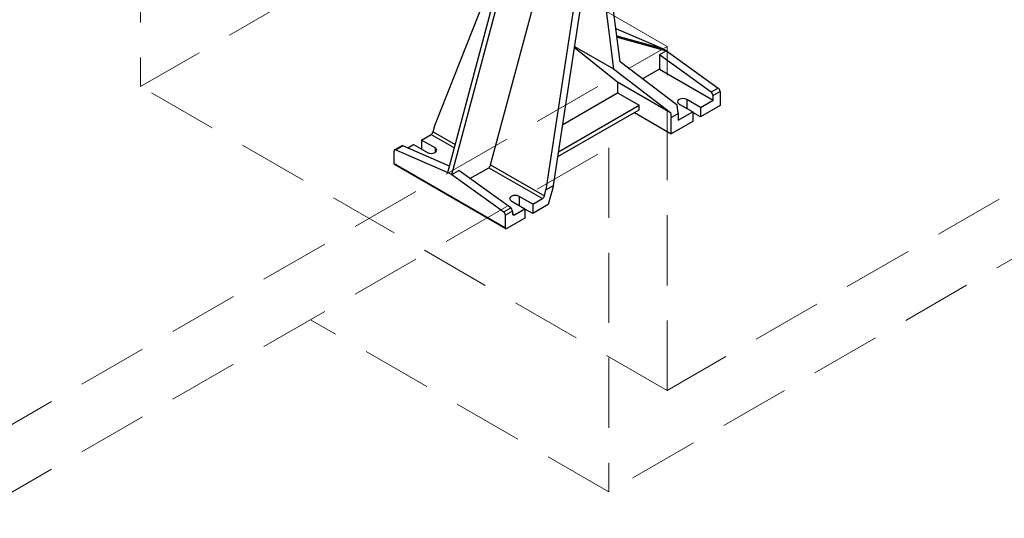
# Model space of a CAD drawing. Header units: millimetres. Extents: x -3789 to 8091, y -6405 to 1995.
# Tile 5 of 48: x -1811 to -919, y -5375 to -4923. Entities that reach past the tile are written whole.
import ezdxf

# ---------------------------------------------------------------- set-up
doc = ezdxf.new("R2010")
doc.units = ezdxf.units.MM
doc.header["$LTSCALE"] = 20
doc.linetypes.add('HIDDEN', pattern=[9.525, 6.35, -3.175])
doc.layers.add('01-LINIE-025', color=1, linetype='CONTINUOUS')
doc.layers.add('02-LINIE-035', color=2, linetype='CONTINUOUS')
doc.layers.add('03-LINIE-050', color=3, linetype='CONTINUOUS', lineweight=13)

# ---------------------------------------------------------------- blocks, each defined once
blk = doc.blocks.new('A$C6add44f2')
at = {"layer": '03-LINIE-050', "linetype": 'HIDDEN'}
for p, q in [((353.6, -950.4), (-742.5, -1583.2)), ((212.1, -1510.5), (-742.5, -959.4)), ((-742.5, -959.4), (-742.5, -1583.2)), ((-2333.5, -2980.2), (212.1, -1510.5)), ((1308.1, -1501.5), (212.1, -2134.3)), ((212.1, -2134.3), (212.1, -1510.5)), ((1414.2, -1562.8), (106.1, -2318)), ((212.1, -2134.3), (-742.5, -1583.2)), ((-2333.5, -3102.7), (106.1, -1694.2)), ((106.1, -1694.2), (106.1, -2318)), ((106.1, -2318), (-434.2, -2006.1))]:
    blk.add_line(p, q, dxfattribs=at)
blk = doc.blocks.new('A$Ccf1ddd91')
at = {"layer": '02-LINIE-035'}
for p, q in [((1090.7, -411.7), (1198.1, -140.7)), ((1352.1, -134.2), (1292.2, -528.1)), ((1305.7, -520.3), (1364, -137.1)), ((1426.7, -295.8), (1406.5, -136.8)), ((1114.4, -496.4), (1207.2, -148.3)), ((1121.5, -500.5), (1214.3, -152.4)), ((1393.8, -144.1), (1414.7, -308.9)), ((1192, -483), (1271.8, -183.7)), ((1419, -235.3), (1503.3, -271.9)), ((1421.5, -249.2), (1420.7, -248.9)), ((1420.7, -249), (1503.3, -271.9)), ((1421, -251.2), (1510.4, -276)), ((1343.8, -269.9), (1422, -332.4)), ((1344.1, -268.1), (1414.7, -308.9)), ((1510.4, -276), (1497.7, -283.3)), ((1591.8, -351.1), (1497.7, -283.3)), ((1497.7, -283.3), (1497.7, -309.5)), ((1503.3, -271.9), (1510.4, -276)), ((1510.4, -276), (1604.5, -343.8)), ((1530, -374.7), (1426.7, -295.8)), ((1414.7, -308.9), (1518.1, -387.8)), ((1497.7, -309.5), (1467.4, -326.9)), ((1497.7, -309.5), (1594.9, -365.6)), ((1422, -332.4), (1518.1, -387.8)), ((1422, -332.4), (1422, -352.3)), ((1322.5, -409.7), (1422, -352.3)), ((1422, -352.3), (1460.9, -374.8)), ((1604.5, -343.8), (1591.8, -351.1)), ((1607.6, -349.6), (1594.9, -356.9)), ((1607.6, -349.6), (1607.6, -375.4)), ((1533.4, -372.5), (1558.1, -386.8)), ((1572.3, -378.7), (1547.5, -364.4)), ((1547.5, -364.4), (1547.5, -380.7)), ((1572.3, -378.7), (1594.9, -365.6)), ((1594.9, -365.6), (1594.9, -356.9)), ((1313.7, -467.9), (1460.9, -382.9)), ((1315.1, -459), (1460.9, -374.8)), ((1452.4, -387.8), (1519.2, -426.4)), ((1460.9, -382.9), (1460.9, -374.8)), ((1518.1, -387.8), (1519.2, -397)), ((1519.2, -397), (1531.9, -389.7)), ((1531.9, -389.7), (1530, -374.7)), ((1531.9, -401.9), (1558.1, -386.8)), ((1531.9, -389.7), (1531.9, -401.9)), ((1558.1, -386.8), (1558.1, -404)), ((1572.3, -395.8), (1558.1, -387.6)), ((1607.6, -375.4), (1572.3, -395.8)), ((1572.3, -378.7), (1572.3, -395.8)), ((1519.2, -426.4), (1519.2, -397)), ((1558.1, -404), (1519.2, -426.4)), ((1066.7, -437.8), (1084.1, -427.8)), ((1084.1, -427.8), (1126.2, -452.1)), ((1087.7, -422.8), (1090.7, -411.7)), ((1087.7, -422.8), (1127.9, -446)), ((1091.4, -452.1), (1066.7, -437.8)), ((1066.7, -437.8), (1066.7, -454.2)), ((1017.2, -480.6), (1017.2, -457.8)), ((1030.9, -448.1), (1018.2, -455.5)), ((1020.3, -455.5), (1033, -448.2)), ((1020.3, -455.5), (1114.4, -496.4)), ((1117.5, -484.9), (1033, -448.2)), ((1042, -452.1), (1052.5, -446)), ((1052.5, -446), (1077.3, -460.3)), ((1091.4, -452.1), (1091.4, -460.3)), ((1017.2, -480.6), (1218.7, -597)), ((1219.4, -598.6), (1017.9, -482.3)), ((1114.4, -496.4), (1121.5, -500.5)), ((1121.5, -500.5), (1134.2, -493.2)), ((1228.3, -560.9), (1134.2, -493.2)), ((1154.3, -507.7), (1188.4, -488)), ((1188.4, -488), (1285.7, -544.1)), ((1192, -483), (1289.3, -539.1)), ((1121.5, -500.5), (1215.6, -568.3)), ((1289.3, -539.1), (1292.2, -528.1)), ((1292.2, -528.1), (1305.7, -520.3)), ((1305.7, -520.3), (1296.5, -555)), ((1229.3, -548.1), (1254.1, -562.4)), ((1268.2, -554.2), (1243.4, -539.9)), ((1243.4, -539.9), (1243.4, -556.2)), ((1268.2, -554.2), (1285.7, -544.1)), ((1215.6, -568.3), (1228.3, -560.9)), ((1231.4, -566.8), (1218.7, -574.1)), ((1231.4, -566.8), (1231.4, -571)), ((1235.2, -573.2), (1254.1, -562.4)), ((1254.1, -562.4), (1254.1, -579.5)), ((1268.2, -571.3), (1254.1, -563.2)), ((1268.2, -554.2), (1268.2, -571.3)), ((1296.5, -555), (1268.2, -571.3)), ((1218.7, -597), (1218.7, -574.1)), ((1254.1, -579.5), (1221.2, -598.5)), ((1231.4, -571), (1235.2, -573.2))]:
    blk.add_line(p, q, dxfattribs=at)
for centre, major_axis, start_param, end_param in [((1591.3, -354.9), (2.5, -4.33), 0.785398, 2.233182), ((1604.1, -347.6), (-2.5, 4.33), 3.926991, 5.374775), ((1540.4, -368.4), (-10, 0), 3.926991, 7.068583), ((1084.1, -423.4), (-2.7, -4.68), 0.785398, 2.007129), ((1020.7, -459.8), (-2.5, 4.33), 5.620799, 7.068583), ((1033.4, -452.5), (-2.5, 4.33), 5.620799, 6.283185), ((1084.3, -456.2), (10, 0), 3.926991, 7.068583), ((1019.7, -479.2), (-1.8, -3.12), 5.497787, 6.283185), ((1188.4, -483.6), (-2.7, -4.68), 0.785398, 2.007129), ((1236.4, -544), (-10, 0), 3.926991, 7.068583), ((1285.7, -539.7), (-2.7, -4.68), 0.785398, 2.007129), ((1215.2, -572.1), (2.5, -4.33), 0.785398, 2.233182), ((1227.9, -564.7), (-2.5, 4.33), 3.926991, 5.374775), ((1235.2, -568.8), (-2.7, -4.68), 5.497787, 7.068583), ((1221.2, -595.5), (-1.8, -3.12), 5.497787, 7.068583)]:
    blk.add_ellipse(centre, major_axis=major_axis, ratio=0.57735, start_param=start_param, end_param=end_param, dxfattribs=at)

msp = doc.modelspace()

# ---------------------------------------------------------------- block references
at = {"layer": '01-LINIE-025', "xscale": 0.5, "yscale": 0.5, "zscale": 0.5}
for name, p in [('A$Ccf1ddd91', (-1980.29, -4812.84)), ('A$C6add44f2', (-1330.28, -4191.59))]:
    msp.add_blockref(name, p, dxfattribs=at)

doc.saveas('drawing.dxf')
